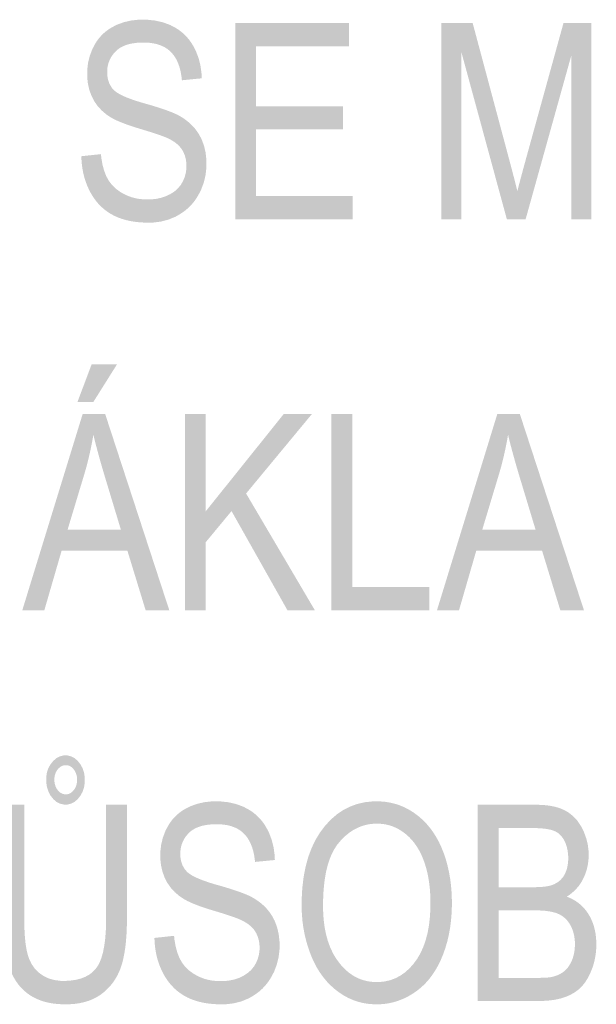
# Model space of a CAD drawing. Header units: millimetres. Extents: x 0 to 78750, y 0 to 63000.
# Tile 36 of 69: x 66931 to 67481, y 12888 to 13829. Entities that reach past the tile are written whole.
import ezdxf

# ---------------------------------------------------------------- set-up
doc = ezdxf.new("R2010")
doc.units = ezdxf.units.MM
doc.header["$LTSCALE"] = 1000
doc.layers.add('Text obecně', color=7, linetype='Continuous')

msp = doc.modelspace()

# ---------------------------------------------------------------- hatches: boundary and pattern name
at = {"layer": 'Text obecně', "linetype": 'Continuous', "lineweight": -3, "transparency": 33554687}
for points in [[(66989.45, 13698.87), (67008.2, 13700.87), (67008.53, 13697.34), (67009.09, 13694.14), (67009.64, 13690.93), (67010.41, 13688.04), (67011.18, 13685.15), (67012.18, 13682.57), (67013.17, 13680), (67014.4, 13677.75), (67015.61, 13675.49), (67017.16, 13673.44), (67018.72, 13671.41), (67020.6, 13669.57), (67022.49, 13667.75), (67024.72, 13666.14), (67026.94, 13664.53), (67029.5, 13663.14), (67032.06, 13661.75), (67034.78, 13660.7), (67037.5, 13659.65), (67040.39, 13658.96), (67043.27, 13658.26), (67046.3, 13657.91), (67049.35, 13657.57), (67052.55, 13657.57), (67055.39, 13657.57), (67058.07, 13657.83), (67060.74, 13658.09), (67063.25, 13658.62), (67065.76, 13659.16), (67068.1, 13659.95), (67070.44, 13660.74), (67072.62, 13661.79), (67074.8, 13662.85), (67076.7, 13664.1), (67078.6, 13665.35), (67080.22, 13666.81), (67081.83, 13668.25), (67083.17, 13669.9), (67084.52, 13671.54), (67085.58, 13673.39), (67086.64, 13675.23), (67087.44, 13677.15), (67088.24, 13679.08), (67088.77, 13681.09), (67089.29, 13683.1), (67089.56, 13685.19), (67089.83, 13687.28), (67089.83, 13689.45), (67089.83, 13691.66), (67089.57, 13693.73), (67089.32, 13695.8), (67088.81, 13697.72), (67088.3, 13699.65), (67087.54, 13701.44), (67086.78, 13703.22), (67085.76, 13704.87), (67084.74, 13706.52), (67083.38, 13708.04), (67082.03, 13709.56), (67080.34, 13710.94), (67078.64, 13712.32), (67076.62, 13713.57), (67074.59, 13714.82), (67072.22, 13715.94), (67071.47, 13716.31), (67070.48, 13716.73), (67069.49, 13717.15), (67068.27, 13717.62), (67067.05, 13718.09), (67065.61, 13718.61), (67064.16, 13719.13), (67062.48, 13719.7), (67060.8, 13720.28), (67058.9, 13720.9), (67056.99, 13721.53), (67054.86, 13722.2), (67052.72, 13722.87), (67050.35, 13723.59), (67047.99, 13724.32), (67045.39, 13725.1), (67042.8, 13725.87), (67040.4, 13726.64), (67038, 13727.41), (67035.79, 13728.16), (67033.58, 13728.91), (67031.58, 13729.66), (67029.56, 13730.4), (67027.75, 13731.13), (67025.93, 13731.86), (67024.31, 13732.58), (67022.69, 13733.3), (67021.26, 13734.01), (67019.84, 13734.73), (67018.6, 13735.43), (67017.37, 13736.12), (67016.34, 13736.81), (67013.65, 13738.57), (67011.31, 13740.54), (67008.97, 13742.51), (67006.96, 13744.7), (67004.96, 13746.89), (67003.29, 13749.28), (67001.64, 13751.67), (67000.32, 13754.28), (66999, 13756.89), (66998.01, 13759.65), (66997.03, 13762.42), (66996.37, 13765.33), (66995.71, 13768.25), (66995.38, 13771.33), (66995.05, 13774.41), (66995.05, 13777.64), (66995.05, 13781.19), (66995.46, 13784.63), (66995.86, 13788.07), (66996.66, 13791.38), (66997.48, 13794.7), (66998.68, 13797.9), (66999.89, 13801.11), (67001.51, 13804.2), (67002.31, 13805.74), (67003.22, 13807.19), (67004.11, 13808.64), (67005.12, 13810), (67006.11, 13811.36), (67007.19, 13812.63), (67008.28, 13813.88), (67009.46, 13815.06), (67010.64, 13816.23), (67011.91, 13817.31), (67013.18, 13818.39), (67014.55, 13819.37), (67015.91, 13820.36), (67017.37, 13821.25), (67018.82, 13822.14), (67020.38, 13822.94), (67023.48, 13824.55), (67026.76, 13825.75), (67030.03, 13826.94), (67033.48, 13827.75), (67036.92, 13828.55), (67040.55, 13828.94), (67044.16, 13829.34), (67047.96, 13829.34), (67052.14, 13829.34), (67056.07, 13828.93), (67060, 13828.5), (67063.69, 13827.67), (67067.37, 13826.82), (67070.81, 13825.57), (67074.25, 13824.31), (67077.44, 13822.63), (67079.04, 13821.79), (67080.54, 13820.85), (67082.05, 13819.91), (67083.46, 13818.88), (67084.87, 13817.84), (67086.19, 13816.7), (67087.51, 13815.57), (67088.74, 13814.34), (67089.96, 13813.1), (67091.1, 13811.76), (67092.23, 13810.43), (67093.28, 13809), (67094.32, 13807.56), (67095.27, 13806.03), (67096.22, 13804.5), (67097.08, 13802.87), (67098.8, 13799.61), (67100.12, 13796.13), (67101.44, 13792.65), (67102.36, 13788.96), (67103.28, 13785.26), (67103.81, 13781.36), (67104.34, 13777.45), (67104.46, 13773.32), (67085.49, 13771.46), (67085.29, 13773.7), (67084.98, 13775.78), (67084.68, 13777.87), (67084.25, 13779.83), (67083.83, 13781.78), (67083.29, 13783.6), (67082.76, 13785.42), (67082.11, 13787.1), (67081.45, 13788.78), (67080.69, 13790.33), (67079.92, 13791.87), (67079.04, 13793.28), (67078.16, 13794.7), (67077.16, 13795.97), (67076.17, 13797.24), (67075.05, 13798.38), (67073.94, 13799.51), (67072.7, 13800.51), (67071.45, 13801.51), (67070.08, 13802.36), (67068.7, 13803.21), (67067.19, 13803.92), (67065.68, 13804.64), (67064.04, 13805.2), (67062.4, 13805.78), (67060.62, 13806.2), (67058.85, 13806.63), (67056.94, 13806.91), (67055.04, 13807.2), (67053, 13807.33), (67050.96, 13807.48), (67048.79, 13807.48), (67046.52, 13807.48), (67044.42, 13807.35), (67042.3, 13807.22), (67040.35, 13806.96), (67038.4, 13806.7), (67036.6, 13806.32), (67034.8, 13805.93), (67033.15, 13805.42), (67031.5, 13804.9), (67030.01, 13804.25), (67028.51, 13803.61), (67027.17, 13802.83), (67025.83, 13802.06), (67024.64, 13801.16), (67023.45, 13800.26), (67022.42, 13799.22), (67021.38, 13798.19), (67020.47, 13797.1), (67019.58, 13796.02), (67018.8, 13794.88), (67018.03, 13793.75), (67017.38, 13792.55), (67016.73, 13791.36), (67016.21, 13790.12), (67015.7, 13788.87), (67015.31, 13787.58), (67014.92, 13786.28), (67014.66, 13784.93), (67014.4, 13783.58), (67014.28, 13782.17), (67014.14, 13780.77), (67014.14, 13779.32), (67014.14, 13776.79), (67014.51, 13774.48), (67014.88, 13772.18), (67015.61, 13770.1), (67016.34, 13768.02), (67017.44, 13766.16), (67018.54, 13764.3), (67020, 13762.67), (67020.72, 13761.86), (67021.73, 13761.03), (67022.74, 13760.21), (67024.04, 13759.39), (67025.34, 13758.56), (67026.93, 13757.73), (67028.52, 13756.9), (67030.39, 13756.06), (67032.28, 13755.23), (67034.45, 13754.38), (67036.61, 13753.55), (67039.07, 13752.7), (67041.53, 13751.85), (67044.28, 13751), (67047.03, 13750.15), (67050.07, 13749.29), (67053.11, 13748.44), (67055.91, 13747.61), (67058.71, 13746.78), (67061.27, 13745.98), (67063.83, 13745.18), (67066.15, 13744.4), (67068.47, 13743.63), (67070.55, 13742.88), (67072.63, 13742.13), (67074.47, 13741.41), (67076.32, 13740.69), (67077.92, 13740), (67079.52, 13739.31), (67080.89, 13738.64), (67082.25, 13737.97), (67083.37, 13737.33), (67085.01, 13736.38), (67086.53, 13735.38), (67088.07, 13734.38), (67089.49, 13733.31), (67090.91, 13732.24), (67092.22, 13731.1), (67093.54, 13729.97), (67094.74, 13728.78), (67095.95, 13727.59), (67097.05, 13726.33), (67098.15, 13725.07), (67099.15, 13723.75), (67100.14, 13722.42), (67101.03, 13721.04), (67101.91, 13719.66), (67102.69, 13718.21), (67104.25, 13715.32), (67105.41, 13712.21), (67106.59, 13709.09), (67107.37, 13705.76), (67108.14, 13702.43), (67108.53, 13698.88), (67108.92, 13695.32), (67108.92, 13691.55), (67108.92, 13687.81), (67108.49, 13684.17), (67108.07, 13680.54), (67107.21, 13677.02), (67106.35, 13673.5), (67105.06, 13670.08), (67103.78, 13666.66), (67102.07, 13663.36), (67101.21, 13661.7), (67100.25, 13660.14), (67099.31, 13658.57), (67098.26, 13657.1), (67097.21, 13655.64), (67096.07, 13654.26), (67094.93, 13652.88), (67093.7, 13651.59), (67092.47, 13650.31), (67091.14, 13649.11), (67089.83, 13647.92), (67088.41, 13646.81), (67086.99, 13645.71), (67085.47, 13644.7), (67083.96, 13643.69), (67082.35, 13642.77), (67079.14, 13640.93), (67075.73, 13639.55), (67072.32, 13638.17), (67068.7, 13637.25), (67065.09, 13636.33), (67061.27, 13635.87), (67057.45, 13635.41), (67053.43, 13635.41), (67050.88, 13635.41), (67048.44, 13635.53), (67046, 13635.64), (67043.66, 13635.88), (67041.32, 13636.11), (67039.08, 13636.46), (67036.84, 13636.81), (67034.71, 13637.27), (67032.58, 13637.73), (67030.55, 13638.31), (67028.52, 13638.89), (67026.59, 13639.59), (67024.66, 13640.28), (67022.83, 13641.1), (67021.01, 13641.91), (67019.29, 13642.83), (67017.57, 13643.76), (67015.94, 13644.8), (67014.31, 13645.85), (67012.77, 13647.01), (67011.24, 13648.18), (67009.8, 13649.46), (67008.36, 13650.73), (67007.01, 13652.12), (67005.66, 13653.52), (67004.4, 13655.03), (67003.14, 13656.54), (67001.98, 13658.18), (67000.81, 13659.8), (66999.74, 13661.55), (66998.67, 13663.3), (66997.69, 13665.16), (66996.71, 13667.02), (66995.85, 13668.95), (66994.98, 13670.87), (66994.24, 13672.86), (66993.49, 13674.84), (66992.86, 13676.88), (66992.23, 13678.93), (66991.71, 13681.04), (66991.2, 13683.14), (66990.8, 13685.31), (66990.4, 13687.48), (66990.12, 13689.71), (66989.83, 13691.94), (66989.67, 13694.22), (66989.5, 13696.52)], [(67136.48, 13638.56), (67136.48, 13826.06), (67245.09, 13826.06), (67245.09, 13803.9), (67156.37, 13803.9), (67156.37, 13746.6), (67239.49, 13746.6), (67239.49, 13724.45), (67156.37, 13724.45), (67156.37, 13660.71), (67248.52, 13660.71), (67248.52, 13638.56)], [(67333.47, 13638.56), (67333.47, 13826.06), (67363.31, 13826.06), (67398.84, 13693.29), (67399.45, 13690.97), (67400.02, 13688.8), (67400.6, 13686.63), (67401.13, 13684.6), (67401.66, 13682.57), (67402.15, 13680.69), (67402.64, 13678.81), (67403.09, 13677.08), (67403.54, 13675.34), (67403.94, 13673.75), (67404.35, 13672.16), (67404.72, 13670.72), (67405.07, 13669.28), (67405.4, 13667.98), (67405.73, 13666.68), (67406.01, 13665.54), (67406.33, 13666.81), (67406.69, 13668.24), (67407.06, 13669.67), (67407.47, 13671.25), (67407.88, 13672.83), (67408.33, 13674.55), (67408.79, 13676.28), (67409.29, 13678.17), (67409.79, 13680.04), (67410.34, 13682.07), (67410.88, 13684.1), (67411.47, 13686.28), (67412.06, 13688.46), (67412.7, 13690.78), (67413.34, 13693.11), (67414.01, 13695.59), (67450.04, 13826.06), (67476.72, 13826.06), (67476.72, 13638.56), (67457.62, 13638.56), (67457.62, 13795.48), (67413.86, 13638.56), (67395.98, 13638.56), (67352.56, 13798.19), (67352.56, 13638.56)], [(67088.46, 13265.06), (67088.46, 13452.56), (67108.35, 13452.56), (67108.35, 13359.61), (67182.84, 13452.56), (67209.76, 13452.56), (67146.84, 13376.56), (67212.5, 13265.06), (67186.3, 13265.06), (67132.93, 13359.77), (67108.35, 13330.08), (67108.35, 13265.06)], [(67228.29, 13265.06), (67228.29, 13452.56), (67248.18, 13452.56), (67248.18, 13287.21), (67322.03, 13287.21), (67322.03, 13265.06)], [(67059.31, 12951.86), (67078.05, 12953.87), (67078.38, 12950.35), (67078.94, 12947.14), (67079.49, 12943.93), (67080.27, 12941.04), (67081.04, 12938.15), (67082.04, 12935.57), (67083.03, 12933), (67084.25, 12930.74), (67085.46, 12928.49), (67087.01, 12926.44), (67088.57, 12924.4), (67090.46, 12922.58), (67092.34, 12920.75), (67094.57, 12919.14), (67096.79, 12917.53), (67099.36, 12916.14), (67101.92, 12914.74), (67104.63, 12913.71), (67107.36, 12912.66), (67110.24, 12911.96), (67113.12, 12911.27), (67116.16, 12910.91), (67119.2, 12910.57), (67122.4, 12910.57), (67125.25, 12910.57), (67127.92, 12910.83), (67130.59, 12911.09), (67133.11, 12911.63), (67135.62, 12912.15), (67137.95, 12912.95), (67140.3, 12913.74), (67142.48, 12914.79), (67144.65, 12915.85), (67146.55, 12917.1), (67148.45, 12918.36), (67150.07, 12919.81), (67151.69, 12921.26), (67153.03, 12922.9), (67154.37, 12924.55), (67155.44, 12926.39), (67156.49, 12928.23), (67157.3, 12930.16), (67158.09, 12932.08), (67158.62, 12934.09), (67159.15, 12936.1), (67159.42, 12938.19), (67159.68, 12940.28), (67159.68, 12942.45), (67159.68, 12944.66), (67159.43, 12946.73), (67159.17, 12948.8), (67158.66, 12950.73), (67158.16, 12952.65), (67157.39, 12954.44), (67156.63, 12956.23), (67155.61, 12957.88), (67154.59, 12959.52), (67153.23, 12961.04), (67151.88, 12962.55), (67150.19, 12963.94), (67148.5, 12965.32), (67146.47, 12966.57), (67144.44, 12967.82), (67142.08, 12968.94), (67141.32, 12969.31), (67140.34, 12969.73), (67139.35, 12970.15), (67138.13, 12970.62), (67136.91, 12971.09), (67135.46, 12971.61), (67134.02, 12972.13), (67132.34, 12972.7), (67130.66, 12973.27), (67128.75, 12973.9), (67126.85, 12974.52), (67124.71, 12975.19), (67122.57, 12975.87), (67120.21, 12976.59), (67117.85, 12977.32), (67115.25, 12978.1), (67112.65, 12978.87), (67110.25, 12979.64), (67107.85, 12980.4), (67105.65, 12981.16), (67103.44, 12981.91), (67101.43, 12982.65), (67099.42, 12983.4), (67097.6, 12984.13), (67095.79, 12984.86), (67094.17, 12985.59), (67092.54, 12986.31), (67091.12, 12987.01), (67089.69, 12987.73), (67088.46, 12988.42), (67087.23, 12989.12), (67086.19, 12989.81), (67083.5, 12991.57), (67081.16, 12993.54), (67078.82, 12995.51), (67076.82, 12997.7), (67074.81, 12999.88), (67073.15, 13002.28), (67071.5, 13004.67), (67070.18, 13007.28), (67068.86, 13009.89), (67067.87, 13012.65), (67066.88, 13015.42), (67066.22, 13018.33), (67065.57, 13021.26), (67065.23, 13024.33), (67064.9, 13027.4), (67064.9, 13030.64), (67064.9, 13034.19), (67065.31, 13037.62), (67065.72, 13041.06), (67066.52, 13044.38), (67067.33, 13047.7), (67068.54, 13050.91), (67069.75, 13054.11), (67071.37, 13057.2), (67072.17, 13058.74), (67073.08, 13060.19), (67073.97, 13061.64), (67074.97, 13063), (67075.96, 13064.36), (67077.04, 13065.62), (67078.13, 13066.89), (67079.32, 13068.06), (67080.5, 13069.23), (67081.77, 13070.31), (67083.04, 13071.39), (67084.4, 13072.38), (67085.77, 13073.36), (67087.22, 13074.26), (67088.68, 13075.15), (67090.23, 13075.95), (67093.34, 13077.54), (67096.61, 13078.74), (67099.89, 13079.94), (67103.33, 13080.74), (67106.78, 13081.54), (67110.4, 13081.94), (67114.02, 13082.35), (67117.82, 13082.35), (67121.99, 13082.35), (67125.92, 13081.93), (67129.86, 13081.51), (67133.55, 13080.67), (67137.23, 13079.83), (67140.66, 13078.57), (67144.1, 13077.31), (67147.29, 13075.63), (67148.9, 13074.79), (67150.4, 13073.85), (67151.9, 13072.92), (67153.31, 13071.88), (67154.72, 13070.84), (67156.04, 13069.71), (67157.36, 13068.57), (67158.59, 13067.34), (67159.82, 13066.09), (67160.95, 13064.76), (67162.09, 13063.43), (67163.13, 13062), (67164.18, 13060.57), (67165.13, 13059.03), (67166.07, 13057.5), (67166.93, 13055.87), (67168.65, 13052.6), (67169.97, 13049.13), (67171.29, 13045.65), (67172.21, 13041.96), (67173.14, 13038.26), (67173.66, 13034.36), (67174.19, 13030.45), (67174.32, 13026.32), (67155.34, 13024.47), (67155.15, 13026.7), (67154.84, 13028.78), (67154.53, 13030.87), (67154.11, 13032.83), (67153.69, 13034.79), (67153.15, 13036.6), (67152.61, 13038.42), (67151.96, 13040.1), (67151.3, 13041.78), (67150.54, 13043.33), (67149.77, 13044.88), (67148.9, 13046.28), (67148.01, 13047.7), (67147.01, 13048.97), (67146.02, 13050.24), (67144.9, 13051.38), (67143.8, 13052.52), (67142.55, 13053.51), (67141.31, 13054.51), (67139.93, 13055.36), (67138.55, 13056.22), (67137.04, 13056.92), (67135.54, 13057.64), (67133.89, 13058.21), (67132.25, 13058.78), (67130.48, 13059.2), (67128.7, 13059.63), (67126.8, 13059.92), (67124.89, 13060.19), (67122.85, 13060.34), (67120.82, 13060.48), (67118.65, 13060.48), (67116.38, 13060.48), (67114.27, 13060.35), (67112.16, 13060.22), (67110.21, 13059.97), (67108.25, 13059.7), (67106.46, 13059.32), (67104.65, 13058.94), (67103, 13058.41), (67101.36, 13057.9), (67099.86, 13057.26), (67098.37, 13056.61), (67097.02, 13055.84), (67095.68, 13055.06), (67094.49, 13054.16), (67093.3, 13053.25), (67092.27, 13052.22), (67091.24, 13051.19), (67090.33, 13050.11), (67089.43, 13049.02), (67088.65, 13047.88), (67087.88, 13046.75), (67087.23, 13045.55), (67086.58, 13044.36), (67086.06, 13043.12), (67085.55, 13041.87), (67085.17, 13040.57), (67084.77, 13039.27), (67084.52, 13037.93), (67084.26, 13036.58), (67084.13, 13035.17), (67084, 13033.77), (67084, 13032.32), (67084, 13029.79), (67084.36, 13027.49), (67084.73, 13025.18), (67085.46, 13023.1), (67086.2, 13021.02), (67087.29, 13019.16), (67088.39, 13017.31), (67089.85, 13015.68), (67090.58, 13014.86), (67091.59, 13014.04), (67092.6, 13013.22), (67093.89, 13012.39), (67095.2, 13011.56), (67096.78, 13010.73), (67098.37, 13009.9), (67100.25, 13009.06), (67102.13, 13008.23), (67104.3, 13007.39), (67106.47, 13006.54), (67108.93, 13005.7), (67111.39, 13004.85), (67114.14, 13004), (67116.88, 13003.15), (67119.92, 13002.29), (67122.97, 13001.44), (67125.76, 13000.61), (67128.56, 12999.78), (67131.12, 12998.97), (67133.68, 12998.18), (67136, 12997.4), (67138.33, 12996.62), (67140.41, 12995.88), (67142.49, 12995.13), (67144.33, 12994.4), (67146.18, 12993.69), (67147.77, 12992.99), (67149.38, 12992.3), (67150.74, 12991.64), (67152.1, 12990.97), (67153.23, 12990.33), (67154.86, 12989.38), (67156.39, 12988.38), (67157.92, 12987.37), (67159.35, 12986.31), (67160.77, 12985.23), (67162.07, 12984.1), (67163.39, 12982.97), (67164.6, 12981.77), (67165.81, 12980.58), (67166.9, 12979.33), (67168, 12978.07), (67169, 12976.74), (67169.99, 12975.43), (67170.88, 12974.04), (67171.76, 12972.66), (67172.54, 12971.21), (67174.1, 12968.32), (67175.27, 12965.21), (67176.44, 12962.09), (67177.22, 12958.76), (67178, 12955.43), (67178.39, 12951.87), (67178.78, 12948.32), (67178.78, 12944.55), (67178.78, 12940.81), (67178.35, 12937.18), (67177.92, 12933.55), (67177.07, 12930.02), (67176.21, 12926.5), (67174.92, 12923.08), (67173.63, 12919.67), (67171.92, 12916.36), (67171.06, 12914.7), (67170.11, 12913.14), (67169.16, 12911.58), (67168.11, 12910.11), (67167.07, 12908.63), (67165.93, 12907.26), (67164.79, 12905.88), (67163.56, 12904.59), (67162.33, 12903.31), (67161, 12902.11), (67159.68, 12900.92), (67158.26, 12899.81), (67156.84, 12898.71), (67155.33, 12897.7), (67153.82, 12896.69), (67152.21, 12895.77), (67149, 12893.93), (67145.58, 12892.55), (67142.17, 12891.17), (67138.55, 12890.25), (67134.94, 12889.33), (67131.12, 12888.88), (67127.3, 12888.42), (67123.29, 12888.42), (67120.74, 12888.42), (67118.3, 12888.53), (67115.85, 12888.64), (67113.51, 12888.88), (67111.18, 12889.11), (67108.94, 12889.46), (67106.7, 12889.8), (67104.57, 12890.27), (67102.43, 12890.73), (67100.4, 12891.32), (67098.37, 12891.89), (67096.44, 12892.59), (67094.52, 12893.28), (67092.69, 12894.09), (67090.86, 12894.91), (67089.15, 12895.84), (67087.42, 12896.76), (67085.8, 12897.81), (67084.16, 12898.85), (67082.63, 12900.01), (67081.1, 12901.17), (67079.65, 12902.45), (67078.21, 12903.73), (67076.87, 12905.12), (67075.51, 12906.52), (67074.25, 12908.03), (67072.99, 12909.55), (67071.83, 12911.17), (67070.67, 12912.8), (67069.6, 12914.55), (67068.53, 12916.3), (67067.55, 12918.16), (67066.57, 12920.02), (67065.7, 12921.95), (67064.84, 12923.87), (67064.09, 12925.85), (67063.34, 12927.84), (67062.72, 12929.88), (67062.08, 12931.93), (67061.57, 12934.03), (67061.05, 12936.15), (67060.65, 12938.31), (67060.26, 12940.48), (67059.97, 12942.7), (67059.69, 12944.94), (67059.52, 12947.22), (67059.35, 12949.52)]]:
    msp.add_hatch(color=7, dxfattribs=at).paths.add_polyline_path(points, flags=16)
h = msp.add_hatch(color=7, dxfattribs=at)
h.paths.add_polyline_path([(66933.06, 13265.06), (66990.71, 13452.56), (67012.2, 13452.56), (67073.45, 13265.06), (67050.85, 13265.06), (67033.48, 13321.8), (66970.56, 13321.8), (66954.12, 13265.06)], flags=16)
h.paths.add_polyline_path([(66976.3, 13341.95), (67027.24, 13341.95), (67011.51, 13394), (67010.63, 13396.97), (67009.8, 13399.8), (67008.98, 13402.62), (67008.21, 13405.33), (67007.43, 13408.02), (67006.72, 13410.58), (67006, 13413.14), (67005.34, 13415.57), (67004.68, 13417.99), (67004.08, 13420.29), (67003.47, 13422.58), (67002.91, 13424.74), (67002.37, 13426.9), (67001.87, 13428.92), (67001.38, 13430.95), (67000.94, 13432.84), (67000.2, 13428.34), (66999.32, 13423.85), (66998.45, 13419.36), (66997.44, 13414.88), (66996.44, 13410.41), (66995.29, 13405.93), (66994.15, 13401.47), (66992.88, 13397.01)])
h.paths.add_polyline_path([(66985.79, 13464.13), (66999.28, 13500.01), (67023.52, 13500.01), (67000.99, 13464.13)], flags=16)
h = msp.add_hatch(color=7, dxfattribs=at)
h.paths.add_polyline_path([(67329.21, 13265.06), (67386.85, 13452.56), (67408.35, 13452.56), (67469.6, 13265.06), (67447, 13265.06), (67429.63, 13321.8), (67366.7, 13321.8), (67350.27, 13265.06)], flags=16)
h.paths.add_polyline_path([(67372.45, 13341.95), (67423.39, 13341.95), (67407.66, 13394), (67406.78, 13396.97), (67405.95, 13399.8), (67405.13, 13402.62), (67404.35, 13405.33), (67403.58, 13408.02), (67402.87, 13410.58), (67402.15, 13413.14), (67401.49, 13415.57), (67400.83, 13417.99), (67400.23, 13420.29), (67399.62, 13422.58), (67399.07, 13424.74), (67398.52, 13426.9), (67398.02, 13428.92), (67397.53, 13430.95), (67397.09, 13432.84), (67396.35, 13428.34), (67395.47, 13423.85), (67394.6, 13419.36), (67393.59, 13414.88), (67392.59, 13410.41), (67391.45, 13405.93), (67390.3, 13401.47), (67389.03, 13397.01)])
h = msp.add_hatch(color=7, dxfattribs=at)
h.paths.add_polyline_path([(67013.11, 13079.06), (67033.01, 13079.06), (67033.01, 12970.76), (67033.01, 12967.23), (67032.93, 12963.88), (67032.85, 12960.53), (67032.69, 12957.35), (67032.53, 12954.19), (67032.28, 12951.2), (67032.05, 12948.22), (67031.73, 12945.41), (67031.41, 12942.61), (67031.01, 12939.98), (67030.61, 12937.36), (67030.13, 12934.91), (67029.65, 12932.47), (67029.09, 12930.22), (67028.53, 12927.96), (67027.89, 12925.88), (67027.25, 12923.8), (67026.48, 12921.82), (67025.71, 12919.84), (67024.82, 12917.95), (67023.92, 12916.07), (67022.9, 12914.28), (67021.87, 12912.5), (67020.72, 12910.81), (67019.56, 12909.11), (67018.28, 12907.52), (67016.99, 12905.93), (67015.58, 12904.43), (67014.17, 12902.94), (67012.63, 12901.54), (67011.09, 12900.14), (67009.42, 12898.84), (67007.75, 12897.54), (67005.95, 12896.39), (67004.15, 12895.25), (67002.22, 12894.28), (67000.29, 12893.3), (66998.23, 12892.49), (66996.17, 12891.67), (66993.98, 12891.02), (66991.79, 12890.37), (66989.47, 12889.88), (66987.15, 12889.39), (66984.7, 12889.06), (66982.25, 12888.74), (66979.66, 12888.58), (66977.08, 12888.42), (66974.37, 12888.42), (66971.74, 12888.42), (66969.22, 12888.56), (66966.71, 12888.7), (66964.31, 12888.98), (66961.92, 12889.26), (66959.64, 12889.69), (66957.37, 12890.12), (66955.21, 12890.68), (66953.05, 12891.25), (66951.02, 12891.96), (66948.99, 12892.67), (66947.07, 12893.52), (66945.15, 12894.37), (66943.36, 12895.36), (66941.56, 12896.36), (66939.88, 12897.49), (66938.21, 12898.63), (66936.66, 12899.89), (66935.1, 12901.15), (66933.66, 12902.54), (66932.23, 12903.92), (66930.91, 12905.44), (66929.59, 12906.95), (66928.4, 12908.6), (66927.2, 12910.24), (66926.12, 12912.01), (66925.05, 12913.78), (66924.09, 12915.67), (66923.14, 12917.57), (66922.3, 12919.6), (66921.47, 12921.62), (66920.75, 12923.77), (66920.04, 12925.92), (66919.4, 12928.27), (66918.78, 12930.61), (66918.25, 12933.16), (66917.71, 12935.7), (66917.26, 12938.44), (66916.81, 12941.18), (66916.45, 12944.11), (66916.09, 12947.05), (66915.82, 12950.19), (66915.55, 12953.32), (66915.38, 12956.65), (66915.2, 12959.98), (66915.11, 12963.51), (66915.02, 12967.03), (66915.02, 12970.76), (66915.02, 13079.06), (66934.91, 13079.06), (66934.91, 12970.93), (66934.91, 12967.87), (66934.97, 12965.02), (66935.02, 12962.17), (66935.14, 12959.52), (66935.25, 12956.87), (66935.42, 12954.42), (66935.59, 12951.97), (66935.82, 12949.72), (66936.04, 12947.47), (66936.33, 12945.42), (66936.62, 12943.38), (66936.96, 12941.53), (66937.29, 12939.68), (66937.69, 12938.04), (66938.09, 12936.39), (66938.54, 12934.95), (66939.45, 12932.06), (66940.68, 12929.49), (66941.91, 12926.93), (66943.47, 12924.7), (66945.03, 12922.48), (66946.92, 12920.58), (66948.8, 12918.68), (66951.01, 12917.12), (66953.22, 12915.55), (66955.68, 12914.38), (66958.14, 12913.2), (66960.84, 12912.42), (66963.54, 12911.63), (66966.49, 12911.25), (66969.44, 12910.85), (66972.63, 12910.85), (66975.37, 12910.85), (66977.9, 12911.05), (66980.44, 12911.24), (66982.79, 12911.63), (66985.13, 12912.01), (66987.27, 12912.6), (66989.41, 12913.18), (66991.37, 12913.95), (66993.31, 12914.73), (66995.06, 12915.7), (66996.82, 12916.66), (66998.37, 12917.83), (66999.93, 12918.99), (67001.29, 12920.34), (67002.65, 12921.7), (67003.81, 12923.25), (67004.97, 12924.8), (67006, 12926.71), (67007.01, 12928.61), (67007.88, 12930.88), (67008.75, 12933.14), (67009.48, 12935.77), (67010.2, 12938.39), (67010.79, 12941.37), (67011.37, 12944.34), (67011.8, 12947.68), (67012.24, 12951.02), (67012.53, 12954.72), (67012.82, 12958.42), (67012.97, 12962.47), (67013.11, 12966.51), (67013.11, 12970.93)], flags=16)
h.paths.add_polyline_path([(66955.91, 13103.43), (66955.91, 13105.75), (66956.25, 13107.92), (66956.59, 13110.08), (66957.27, 13112.09), (66957.96, 13114.09), (66958.99, 13115.94), (66960.02, 13117.78), (66961.39, 13119.47), (66962.76, 13121.16), (66964.26, 13122.42), (66965.76, 13123.69), (66967.38, 13124.53), (66969, 13125.38), (66970.75, 13125.8), (66972.5, 13126.22), (66974.37, 13126.22), (66976.25, 13126.22), (66978.01, 13125.79), (66979.76, 13125.37), (66981.37, 13124.51), (66982.99, 13123.65), (66984.48, 13122.38), (66985.96, 13121.1), (66987.31, 13119.39), (66988.67, 13117.68), (66989.68, 13115.79), (66990.69, 13113.9), (66991.37, 13111.84), (66992.05, 13109.77), (66992.38, 13107.53), (66992.72, 13105.27), (66992.72, 13102.85), (66992.72, 13100.38), (66992.38, 13098.1), (66992.04, 13095.82), (66991.37, 13093.73), (66990.69, 13091.64), (66989.67, 13089.75), (66988.66, 13087.86), (66987.3, 13086.15), (66985.95, 13084.45), (66984.46, 13083.17), (66982.98, 13081.9), (66981.37, 13081.05), (66979.76, 13080.2), (66978.02, 13079.77), (66976.28, 13079.34), (66974.41, 13079.34), (66972.5, 13079.34), (66970.72, 13079.78), (66968.94, 13080.2), (66967.3, 13081.07), (66965.67, 13081.93), (66964.17, 13083.22), (66962.68, 13084.52), (66961.32, 13086.23), (66959.97, 13087.96), (66958.95, 13089.89), (66957.94, 13091.83), (66957.26, 13093.98), (66956.58, 13096.12), (66956.24, 13098.49), (66955.91, 13100.85)], flags=16)
h.paths.add_polyline_path([(66963.68, 13103.25), (66963.68, 13101.75), (66963.88, 13100.37), (66964.08, 13098.98), (66964.49, 13097.72), (66964.89, 13096.46), (66965.49, 13095.32), (66966.1, 13094.18), (66966.91, 13093.15), (66967.71, 13092.13), (66968.6, 13091.36), (66969.47, 13090.59), (66970.43, 13090.08), (66971.38, 13089.58), (66972.41, 13089.32), (66973.44, 13089.06), (66974.54, 13089.06), (66975.64, 13089.06), (66976.67, 13089.32), (66977.7, 13089.58), (66978.65, 13090.08), (66979.6, 13090.59), (66980.49, 13091.36), (66981.37, 13092.13), (66982.17, 13093.15), (66982.98, 13094.18), (66983.58, 13095.3), (66984.19, 13096.43), (66984.59, 13097.66), (66985, 13098.89), (66985.2, 13100.22), (66985.4, 13101.56), (66985.4, 13103), (66985.4, 13104.43), (66985.2, 13105.77), (66985, 13107.1), (66984.6, 13108.33), (66984.21, 13109.56), (66983.61, 13110.69), (66983.02, 13111.82), (66982.23, 13112.84), (66981.43, 13113.86), (66980.55, 13114.63), (66979.67, 13115.4), (66978.72, 13115.91), (66977.76, 13116.42), (66976.71, 13116.67), (66975.66, 13116.93), (66974.54, 13116.93), (66973.44, 13116.93), (66972.41, 13116.68), (66971.38, 13116.43), (66970.43, 13115.92), (66969.47, 13115.42), (66968.6, 13114.66), (66967.71, 13113.91), (66966.91, 13112.91), (66966.1, 13111.9), (66965.49, 13110.79), (66964.89, 13109.68), (66964.49, 13108.47), (66964.08, 13107.27), (66963.88, 13105.96), (66963.68, 13104.66)])
h = msp.add_hatch(color=7, dxfattribs=at)
h.paths.add_polyline_path([(67199.93, 12982.89), (67199.93, 12988.72), (67200.24, 12994.24), (67200.55, 12999.76), (67201.18, 13004.95), (67201.81, 13010.15), (67202.75, 13015.04), (67203.69, 13019.92), (67204.94, 13024.48), (67206.19, 13029.05), (67207.77, 13033.3), (67209.33, 13037.55), (67211.21, 13041.48), (67213.09, 13045.41), (67215.28, 13049.03), (67217.48, 13052.65), (67219.99, 13055.95), (67222.49, 13059.25), (67225.19, 13062.13), (67227.88, 13065.02), (67230.75, 13067.5), (67233.62, 13069.97), (67236.67, 13072.04), (67239.73, 13074.1), (67242.97, 13075.75), (67246.2, 13077.39), (67249.62, 13078.63), (67253.04, 13079.87), (67256.64, 13080.7), (67260.24, 13081.52), (67264.02, 13081.93), (67267.8, 13082.35), (67271.77, 13082.35), (67274.37, 13082.35), (67276.9, 13082.15), (67279.44, 13081.96), (67281.9, 13081.57), (67284.37, 13081.18), (67286.78, 13080.6), (67289.18, 13080.02), (67291.53, 13079.25), (67293.86, 13078.47), (67296.14, 13077.5), (67298.42, 13076.53), (67300.63, 13075.37), (67302.84, 13074.21), (67304.99, 13072.85), (67307.14, 13071.5), (67309.23, 13069.94), (67311.31, 13068.39), (67313.27, 13066.69), (67315.23, 13064.99), (67317.07, 13063.14), (67318.91, 13061.28), (67320.62, 13059.27), (67322.33, 13057.26), (67323.93, 13055.1), (67325.52, 13052.94), (67326.98, 13050.63), (67328.45, 13048.31), (67329.79, 13045.84), (67331.14, 13043.38), (67332.35, 13040.75), (67333.57, 13038.14), (67334.66, 13035.37), (67335.76, 13032.6), (67336.71, 13029.73), (67337.67, 13026.86), (67338.49, 13023.9), (67339.31, 13020.95), (67339.99, 13017.89), (67340.67, 13014.84), (67341.22, 13011.7), (67341.77, 13008.55), (67342.18, 13005.32), (67342.59, 13002.08), (67342.86, 12998.75), (67343.14, 12995.43), (67343.27, 12992), (67343.41, 12988.58), (67343.41, 12985.06), (67343.41, 12981.5), (67343.27, 12978.03), (67343.12, 12974.56), (67342.84, 12971.18), (67342.54, 12967.81), (67342.12, 12964.52), (67341.69, 12961.24), (67341.11, 12958.05), (67340.53, 12954.86), (67339.81, 12951.77), (67339.1, 12948.67), (67338.23, 12945.68), (67337.37, 12942.68), (67336.36, 12939.77), (67335.35, 12936.86), (67334.2, 12934.05), (67333.04, 12931.24), (67331.78, 12928.6), (67330.51, 12925.96), (67329.12, 12923.48), (67327.73, 12921.02), (67326.21, 12918.71), (67324.7, 12916.42), (67323.07, 12914.28), (67321.44, 12912.16), (67319.69, 12910.2), (67317.94, 12908.24), (67316.07, 12906.45), (67314.19, 12904.66), (67312.2, 12903.04), (67310.21, 12901.43), (67308.11, 12899.98), (67306, 12898.54), (67303.84, 12897.27), (67301.68, 12896), (67299.49, 12894.92), (67297.3, 12893.84), (67295.06, 12892.93), (67292.83, 12892.03), (67290.55, 12891.31), (67288.28, 12890.58), (67285.96, 12890.04), (67283.64, 12889.49), (67281.28, 12889.14), (67278.91, 12888.78), (67276.51, 12888.6), (67274.11, 12888.42), (67271.67, 12888.42), (67269.02, 12888.42), (67266.44, 12888.62), (67263.87, 12888.82), (67261.36, 12889.22), (67258.85, 12889.62), (67256.41, 12890.21), (67253.97, 12890.81), (67251.61, 12891.61), (67249.25, 12892.41), (67246.95, 12893.41), (67244.65, 12894.41), (67242.43, 12895.61), (67240.2, 12896.8), (67238.04, 12898.2), (67235.89, 12899.6), (67233.81, 12901.2), (67231.72, 12902.8), (67229.76, 12904.54), (67227.8, 12906.28), (67225.96, 12908.18), (67224.13, 12910.06), (67222.43, 12912.1), (67220.72, 12914.14), (67219.14, 12916.31), (67217.56, 12918.49), (67216.1, 12920.82), (67214.65, 12923.15), (67213.33, 12925.62), (67212, 12928.1), (67210.8, 12930.72), (67209.6, 12933.33), (67208.52, 12936.1), (67207.45, 12938.86), (67206.5, 12941.67), (67205.57, 12944.47), (67204.76, 12947.31), (67203.96, 12950.16), (67203.28, 12953.05), (67202.62, 12955.93), (67202.08, 12958.85), (67201.54, 12961.78), (67201.14, 12964.74), (67200.73, 12967.71), (67200.47, 12970.71), (67200.2, 12973.71), (67200.06, 12976.76), (67199.93, 12979.8)], flags=16)
h.paths.add_polyline_path([(67220.39, 12982.57), (67220.39, 12978.33), (67220.62, 12974.32), (67220.85, 12970.32), (67221.3, 12966.53), (67221.76, 12962.75), (67222.44, 12959.19), (67223.13, 12955.62), (67224.04, 12952.29), (67224.95, 12948.95), (67226.09, 12945.85), (67227.23, 12942.73), (67228.6, 12939.85), (67229.96, 12936.96), (67231.56, 12934.3), (67233.15, 12931.64), (67234.98, 12929.21), (67236.8, 12926.77), (67238.74, 12924.64), (67240.68, 12922.5), (67242.73, 12920.67), (67244.79, 12918.85), (67246.96, 12917.32), (67249.13, 12915.8), (67251.42, 12914.58), (67253.7, 12913.36), (67256.11, 12912.45), (67258.51, 12911.54), (67261.03, 12910.93), (67263.55, 12910.32), (67266.18, 12910.01), (67268.82, 12909.7), (67271.57, 12909.7), (67274.37, 12909.7), (67277.05, 12910.01), (67279.72, 12910.33), (67282.28, 12910.94), (67284.83, 12911.55), (67287.26, 12912.48), (67289.69, 12913.4), (67292, 12914.63), (67294.3, 12915.86), (67296.49, 12917.4), (67298.67, 12918.93), (67300.73, 12920.78), (67302.78, 12922.63), (67304.72, 12924.78), (67306.65, 12926.93), (67308.47, 12929.39), (67310.27, 12931.86), (67311.85, 12934.57), (67313.44, 12937.29), (67314.8, 12940.27), (67316.16, 12943.24), (67317.29, 12946.48), (67318.42, 12949.71), (67319.33, 12953.2), (67320.23, 12956.69), (67320.91, 12960.44), (67321.59, 12964.19), (67322.04, 12968.19), (67322.49, 12972.2), (67322.72, 12976.46), (67322.95, 12980.73), (67322.95, 12985.25), (67322.95, 12988.11), (67322.85, 12990.88), (67322.75, 12993.65), (67322.56, 12996.33), (67322.37, 12999.01), (67322.08, 13001.59), (67321.78, 13004.18), (67321.39, 13006.68), (67321.01, 13009.17), (67320.53, 13011.58), (67320.04, 13013.98), (67319.46, 13016.3), (67318.89, 13018.61), (67318.2, 13020.84), (67317.53, 13023.06), (67316.75, 13025.19), (67315.98, 13027.33), (67315.11, 13029.35), (67314.25, 13031.36), (67313.3, 13033.25), (67312.34, 13035.14), (67311.31, 13036.92), (67310.26, 13038.69), (67309.13, 13040.34), (67307.99, 13041.99), (67306.77, 13043.53), (67305.56, 13045.07), (67304.24, 13046.48), (67302.93, 13047.89), (67301.53, 13049.19), (67300.13, 13050.48), (67298.64, 13051.65), (67297.15, 13052.83), (67295.61, 13053.86), (67294.08, 13054.88), (67292.49, 13055.77), (67290.91, 13056.65), (67289.29, 13057.38), (67287.66, 13058.12), (67285.98, 13058.7), (67284.31, 13059.29), (67282.59, 13059.73), (67280.87, 13060.17), (67279.11, 13060.46), (67277.35, 13060.76), (67275.54, 13060.9), (67273.73, 13061.05), (67271.87, 13061.05), (67269.24, 13061.05), (67266.69, 13060.77), (67264.16, 13060.49), (67261.7, 13059.92), (67259.25, 13059.35), (67256.89, 13058.51), (67254.53, 13057.66), (67252.26, 13056.53), (67249.99, 13055.4), (67247.82, 13053.98), (67245.64, 13052.57), (67243.56, 13050.88), (67241.47, 13049.18), (67239.48, 13047.2), (67237.49, 13045.23), (67235.59, 13042.97), (67233.69, 13040.7), (67232.03, 13038.07), (67230.37, 13035.42), (67228.94, 13032.41), (67227.52, 13029.39), (67226.33, 13025.99), (67225.14, 13022.6), (67224.19, 13018.82), (67223.24, 13015.05), (67222.53, 13010.89), (67221.82, 13006.74), (67221.34, 13002.2), (67220.87, 12997.68), (67220.63, 12992.77), (67220.39, 12987.86)])
h = msp.add_hatch(color=7, dxfattribs=at)
h.paths.add_polyline_path([(67368.1, 12891.56), (67368.1, 13079.06), (67424.37, 13079.06), (67426.52, 13079.06), (67428.56, 13078.97), (67430.6, 13078.88), (67432.54, 13078.71), (67434.48, 13078.52), (67436.3, 13078.26), (67438.13, 13077.99), (67439.85, 13077.63), (67441.58, 13077.28), (67443.2, 13076.83), (67444.82, 13076.39), (67446.32, 13075.85), (67447.83, 13075.32), (67449.24, 13074.7), (67450.64, 13074.07), (67451.94, 13073.37), (67454.53, 13071.95), (67456.85, 13070.14), (67459.16, 13068.33), (67461.2, 13066.14), (67463.24, 13063.95), (67464.99, 13061.37), (67466.74, 13058.8), (67468.2, 13055.84), (67469.68, 13052.88), (67470.78, 13049.86), (67471.88, 13046.83), (67472.62, 13043.74), (67473.35, 13040.65), (67473.72, 13037.48), (67474.09, 13034.32), (67474.09, 13031.09), (67474.09, 13028.09), (67473.76, 13025.17), (67473.43, 13022.25), (67472.79, 13019.42), (67472.14, 13016.59), (67471.16, 13013.84), (67470.18, 13011.1), (67468.87, 13008.45), (67467.56, 13005.8), (67465.92, 13003.4), (67464.29, 13001), (67462.32, 12998.85), (67460.35, 12996.72), (67458.05, 12994.83), (67455.74, 12992.94), (67453.11, 12991.31), (67454.81, 12990.69), (67456.42, 12989.96), (67458.03, 12989.22), (67459.53, 12988.38), (67461.04, 12987.53), (67462.45, 12986.58), (67463.86, 12985.62), (67465.17, 12984.57), (67466.48, 12983.5), (67467.69, 12982.33), (67468.9, 12981.16), (67470.02, 12979.87), (67471.13, 12978.59), (67472.14, 12977.2), (67473.16, 12975.8), (67474.07, 12974.3), (67474.99, 12972.8), (67475.79, 12971.23), (67476.6, 12969.66), (67477.29, 12968.02), (67477.97, 12966.38), (67478.54, 12964.68), (67479.12, 12962.97), (67479.57, 12961.19), (67480.04, 12959.42), (67480.38, 12957.57), (67480.72, 12955.74), (67480.95, 12953.82), (67481.17, 12951.91), (67481.3, 12949.93), (67481.41, 12947.96), (67481.41, 12945.91), (67481.41, 12942.62), (67481.13, 12939.44), (67480.85, 12936.26), (67480.29, 12933.2), (67479.73, 12930.14), (67478.9, 12927.19), (67478.07, 12924.25), (67476.95, 12921.42), (67475.84, 12918.59), (67474.6, 12916.08), (67473.35, 12913.58), (67471.98, 12911.4), (67470.6, 12909.21), (67469.1, 12907.36), (67467.59, 12905.5), (67465.95, 12903.96), (67464.31, 12902.43), (67462.47, 12901.08), (67460.62, 12899.73), (67458.57, 12898.58), (67456.51, 12897.42), (67454.26, 12896.44), (67451.99, 12895.47), (67449.53, 12894.69), (67447.06, 12893.91), (67444.31, 12893.32), (67441.56, 12892.74), (67438.54, 12892.34), (67435.51, 12891.95), (67432.21, 12891.76), (67428.9, 12891.56), (67425.32, 12891.56)], flags=16)
h.paths.add_polyline_path([(67388, 13000.31), (67420.4, 13000.31), (67422.05, 13000.31), (67423.58, 13000.35), (67425.11, 13000.38), (67426.52, 13000.45), (67427.94, 13000.52), (67429.24, 13000.62), (67430.54, 13000.72), (67431.72, 13000.85), (67432.9, 13000.99), (67433.96, 13001.16), (67435.03, 13001.34), (67435.98, 13001.53), (67436.93, 13001.74), (67437.76, 13001.97), (67438.6, 13002.21), (67439.31, 13002.48), (67441.2, 13003.18), (67442.86, 13004.12), (67444.51, 13005.06), (67445.94, 13006.22), (67447.37, 13007.39), (67448.55, 13008.79), (67449.75, 13010.18), (67450.7, 13011.81), (67451.66, 13013.44), (67452.38, 13015.27), (67453.1, 13017.11), (67453.58, 13019.16), (67454.06, 13021.2), (67454.3, 13023.45), (67454.54, 13025.71), (67454.54, 13028.16), (67454.54, 13030.49), (67454.32, 13032.69), (67454.09, 13034.88), (67453.64, 13036.93), (67453.2, 13038.98), (67452.53, 13040.9), (67451.86, 13042.81), (67450.96, 13044.58), (67450.07, 13046.35), (67448.98, 13047.84), (67447.89, 13049.34), (67446.62, 13050.55), (67445.34, 13051.77), (67443.87, 13052.7), (67442.4, 13053.63), (67440.74, 13054.29), (67439.9, 13054.62), (67438.93, 13054.9), (67437.95, 13055.19), (67436.82, 13055.44), (67435.7, 13055.68), (67434.42, 13055.88), (67433.14, 13056.09), (67431.72, 13056.25), (67430.3, 13056.42), (67428.72, 13056.54), (67427.15, 13056.66), (67425.43, 13056.74), (67423.7, 13056.82), (67421.84, 13056.87), (67419.96, 13056.91), (67417.95, 13056.91), (67388, 13056.91)])
h.paths.add_polyline_path([(67388, 12913.71), (67425.39, 12913.71), (67427.8, 12913.71), (67429.85, 12913.76), (67431.9, 12913.82), (67433.59, 12913.93), (67435.28, 12914.04), (67436.61, 12914.22), (67437.94, 12914.38), (67438.92, 12914.6), (67440.63, 12914.99), (67442.21, 12915.5), (67443.78, 12916.01), (67445.21, 12916.65), (67446.65, 12917.29), (67447.94, 12918.06), (67449.24, 12918.83), (67450.39, 12919.72), (67451.55, 12920.62), (67452.59, 12921.72), (67453.64, 12922.81), (67454.59, 12924.11), (67455.53, 12925.42), (67456.38, 12926.93), (67457.23, 12928.43), (67457.97, 12930.14), (67458.71, 12931.86), (67459.27, 12933.7), (67459.83, 12935.54), (67460.2, 12937.51), (67460.57, 12939.48), (67460.76, 12941.59), (67460.94, 12943.7), (67460.94, 12945.94), (67460.94, 12948.55), (67460.67, 12951.01), (67460.4, 12953.46), (67459.84, 12955.74), (67459.3, 12958.01), (67458.48, 12960.12), (67457.66, 12962.22), (67456.57, 12964.16), (67455.47, 12966.1), (67454.18, 12967.74), (67452.88, 12969.39), (67451.38, 12970.74), (67449.88, 12972.1), (67448.18, 12973.18), (67446.47, 12974.25), (67444.58, 12975.03), (67442.67, 12975.81), (67440.35, 12976.4), (67438.03, 12976.99), (67435.29, 12977.38), (67432.54, 12977.77), (67429.38, 12977.97), (67426.23, 12978.16), (67422.65, 12978.16), (67388, 12978.16)])

doc.saveas('drawing.dxf')
